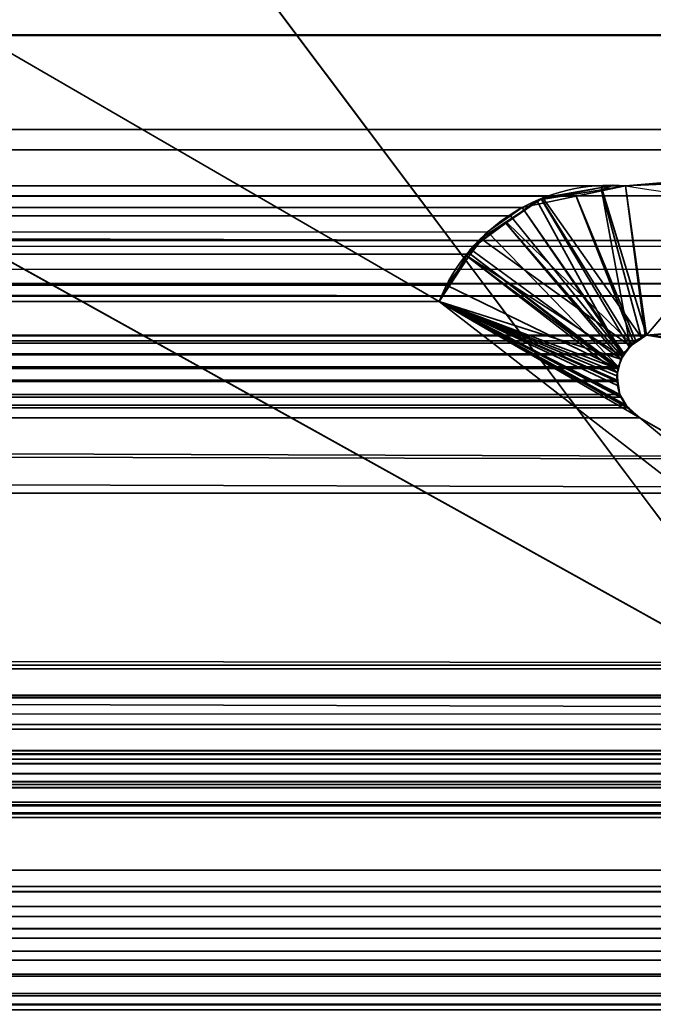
# Model space of a CAD drawing. Header units: millimetres. Extents: x -493 to 6693, y -115 to 145.
# Tile 252 of 256: x 298.68 to 301.75, y -5.7 to -0.93. Entities that reach past the tile are written whole.
import ezdxf

# ---------------------------------------------------------------- set-up
doc = ezdxf.new("R2010")
doc.units = ezdxf.units.MM
doc.layers.add('151', color=7, linetype='Continuous', true_color=0xffffff)

# ---------------------------------------------------------------- blocks, each defined once
blk = doc.blocks.new('UG_SURFACE_001')
at = {"layer": '151', "color": 252, "linetype": 'Continuous', "lineweight": 35}
for points in [[(492.5, -15, 2200.2499), (492.5, 135, 2200.2499), (-492.5, 135, 2200.2499), (-492.5, -15, 2200.2499)], [(-342.5, -15, 2050.2501), (-342.5, 135, 2050.2501), (342.5, 135, 2050.2501), (342.5, -15, 2050.2501)]]:
    blk.add_3dface(points, dxfattribs=at)
blk = doc.blocks.new('UG_SURFACE_067')
at = {"layer": '151', "color": 252, "linetype": 'Continuous', "lineweight": 35}
for points in [[(-309, -26, 2017), (309, -26, 2017), (309, 0, 2017), (-309, 0, 2017)], [(-309, 0, 2), (309, 0, 2), (309, -2), (-309, -2)], [(-309, -9), (-309, -2), (309, -2), (309, -9)]]:
    blk.add_3dface(points, dxfattribs=at)
blk = doc.blocks.new('UG_SURFACE_088')
at = {"layer": '151', "color": 252, "linetype": 'Continuous', "lineweight": 35}
for points in [[(-314.5, -21.92, 2021.75), (314.5, -21.92, 2021.75), (314.5, 12.92, 2021.75), (-314.5, 12.92, 2021.75)], [(-313, -21.92, 2020.2501), (-313, 12.92, 2020.2501), (313, 12.92, 2020.2501), (313, -21.92, 2020.2501)]]:
    blk.add_3dface(points, dxfattribs=at)
blk = doc.blocks.new('UG_SURFACE_092')
at = {"layer": '151', "color": 7, "linetype": 'Continuous', "lineweight": 35}
for points in [[(305.5755, -1.0048, 2012.8255), (-305.5755, -1.0048, 2012.8255), (-307.2813, 0.068, 2014.5314), (307.2813, 0.068, 2014.5314)], [(311.2493, -2.0249, 2018.4994), (-311.2823, -2.2143, 2018.5323), (-311.1925, -0.4501, 2018.4426)], [(-311.1925, -0.4501, 2018.4426), (311.1925, -0.4501, 2018.4426), (311.2493, -2.0249, 2018.4994)], [(307.6332, -0.6192, 2014.8833), (-307.6033, -0.5625, 2014.8532), (-306.1868, -1.749, 2013.4368)], [(307.6332, -0.6192, 2014.8833), (-306.1868, -1.749, 2013.4368), (-305.8874, -1.8177, 2013.1373)], [(-305.8874, -1.8177, 2013.1373), (305.8595, -1.784, 2013.1094), (307.6332, -0.6192, 2014.8833)], [(312.3484, -3.085, 2019.5985), (312.1944, -0.6927, 2019.4445), (-312.1673, -0.6973, 2019.4173)], [(312.3484, -3.085, 2019.5985), (-312.1673, -0.6973, 2019.4173), (-312.1649, -1.4257, 2019.4149)], [(-304.8464, -1.4633, 2012.0964), (-305.5755, -1.0048, 2012.8255), (305.5755, -1.0048, 2012.8255)], [(-304.8464, -1.4633, 2012.0964), (305.5755, -1.0048, 2012.8255), (304.8464, -1.4633, 2012.0964)], [(-298.5944, -1.0688, 2005.8444), (-300.7098, -2.2961, 2007.9598), (300.7098, -2.2961, 2007.9598), (298.5944, -1.0688, 2005.8444)], [(298.5944, -1.0688, 2005.8444), (300.7098, -2.2961, 2007.9598), (305.1005, -5.6975, 2012.3506), (297.7236, -1.597, 2004.9736)], [(-312.1649, -1.4257, 2019.4149), (-312.375, -3.1926, 2019.6249), (312.4011, -3.2235, 2019.6512)], [(-312.1649, -1.4257, 2019.4149), (312.4011, -3.2235, 2019.6512), (312.3484, -3.085, 2019.5985)], [(304.8464, -1.4633, 2012.0964), (303.685, -1.5611, 2010.9351), (-303.685, -1.5611, 2010.9351), (-304.8464, -1.4633, 2012.0964)], [(301.6124, -1.7357, 2008.8625), (-301.6124, -1.7357, 2008.8625), (-303.685, -1.5611, 2010.9351), (303.685, -1.5611, 2010.9351)], [(303.871, -2.2694, 2011.121), (301.7144, -2.4582, 2008.9643), (301.6124, -1.7357, 2008.8625), (303.685, -1.5611, 2010.9351)], [(297.7236, -1.597, 2004.9736), (305.1005, -5.6975, 2012.3506), (-305.1005, -5.6975, 2012.3506), (-297.7236, -1.597, 2004.9736)], [(-301.3717, -1.7752, 2008.6217), (-301.6124, -1.7357, 2008.8625), (301.6124, -1.7357, 2008.8625)], [(301.6124, -1.7357, 2008.8625), (301.3734, -1.7859, 2008.6234), (-301.3717, -1.7752, 2008.6217)], [(301.7071, -2.4622, 2008.9571), (301.6625, -2.4864, 2008.9126), (301.3734, -1.7859, 2008.6234), (301.6124, -1.7357, 2008.8625)], [(301.6124, -1.7357, 2008.8625), (301.7144, -2.4582, 2008.9643), (301.7071, -2.4622, 2008.9571)], [(305.3125, -2.1432, 2012.5625), (305.8595, -1.784, 2013.1094), (-305.8874, -1.8177, 2013.1373)], [(-301.1837, -1.8061, 2008.4336), (-301.3717, -1.7752, 2008.6217), (301.3734, -1.7859, 2008.6234)], [(-301.1837, -1.8061, 2008.4336), (301.3734, -1.7859, 2008.6234), (301.1126, -1.8407, 2008.3625)], [(301.1126, -1.8407, 2008.3625), (-301.1174, -1.8549, 2008.3673), (-301.1837, -1.8061, 2008.4336)], [(301.6525, -2.4975, 2008.9025), (301.6059, -2.549, 2008.8561), (301.1126, -1.8407, 2008.3625), (301.3734, -1.7859, 2008.6234)], [(301.3734, -1.7859, 2008.6234), (301.6625, -2.4864, 2008.9126), (301.6525, -2.4975, 2008.9025)], [(-305.8874, -1.8177, 2013.1373), (-303.8561, -2.2835, 2011.106), (303.871, -2.2694, 2011.121)], [(303.871, -2.2694, 2011.121), (305.3125, -2.1432, 2012.5625), (-305.8874, -1.8177, 2013.1373)], [(301.1126, -1.8407, 2008.3625), (301.1123, -1.841, 2008.3623), (-301.1174, -1.8549, 2008.3673)], [(-301.1174, -1.8549, 2008.3673), (301.1123, -1.841, 2008.3623), (301.0556, -1.8808, 2008.3055)], [(301.0556, -1.8808, 2008.3055), (-301.0614, -1.8961, 2008.3113), (-301.1174, -1.8549, 2008.3673)], [(301.6019, -2.5535, 2008.852), (301.0556, -1.8808, 2008.3055), (301.1123, -1.841, 2008.3623)], [(301.6059, -2.549, 2008.8561), (301.6019, -2.5535, 2008.852), (301.1123, -1.841, 2008.3623), (301.1126, -1.8407, 2008.3625)], [(-300.8627, -2.0424, 2008.1127), (-301.0614, -1.8961, 2008.3113), (301.0556, -1.8808, 2008.3055)], [(-300.8627, -2.0424, 2008.1127), (301.0556, -1.8808, 2008.3055), (300.9447, -1.9589, 2008.1947)], [(300.9447, -1.9589, 2008.1947), (301.0556, -1.8808, 2008.3055), (301.6019, -2.5535, 2008.852), (301.5792, -2.6116, 2008.8291)], [(300.9447, -1.9589, 2008.1947), (-300.8545, -2.056, 2008.1046), (-300.8627, -2.0424, 2008.1127)], [(300.9447, -1.9589, 2008.1947), (300.8613, -2.067, 2008.1112), (-300.8545, -2.056, 2008.1046)], [(301.5792, -2.6116, 2008.8291), (300.8613, -2.067, 2008.1112), (300.9447, -1.9589, 2008.1947)], [(311.2493, -2.0249, 2018.4994), (311.2903, -2.2084, 2018.5404), (-311.2823, -2.2143, 2018.5323)], [(-300.8545, -2.056, 2008.1046), (300.8613, -2.067, 2008.1112), (300.7455, -2.217, 2007.9954)], [(300.7455, -2.217, 2007.9954), (-300.7098, -2.2961, 2007.9598), (-300.8545, -2.056, 2008.1046)], [(301.5763, -2.6191, 2008.8263), (300.7455, -2.217, 2007.9954), (300.8613, -2.067, 2008.1112)], [(301.5792, -2.6116, 2008.8291), (301.5763, -2.6191, 2008.8263), (300.8613, -2.067, 2008.1112)], [(-311.2858, -2.283, 2018.5359), (311.2903, -2.2084, 2018.5404), (311.755, -4.2885, 2019.0051)], [(-311.2858, -2.283, 2018.5359), (-311.2823, -2.2143, 2018.5323), (311.2903, -2.2084, 2018.5404)], [(300.7455, -2.217, 2007.9954), (300.7098, -2.2961, 2007.9598), (-300.7098, -2.2961, 2007.9598)], [(300.7098, -2.2961, 2007.9598), (300.7455, -2.217, 2007.9954), (301.5763, -2.6191, 2008.8263), (301.5722, -2.6769, 2008.8222)], [(311.755, -4.2885, 2019.0051), (-311.8236, -4.4661, 2019.0735), (-311.2858, -2.283, 2018.5359)], [(303.871, -2.2694, 2011.121), (-303.8561, -2.2835, 2011.106), (-302.6424, -2.5618, 2009.8925)], [(303.871, -2.2694, 2011.121), (-302.6424, -2.5618, 2009.8925), (-301.7144, -2.4582, 2008.9643)], [(-301.7144, -2.4582, 2008.9643), (301.7144, -2.4582, 2008.9643), (303.871, -2.2694, 2011.121)], [(305.1005, -5.6975, 2012.3506), (300.7098, -2.2961, 2007.9598), (301.6825, -2.8586, 2008.9326)], [(300.7098, -2.2961, 2007.9598), (301.6139, -2.7971, 2008.8639), (301.6287, -2.8104, 2008.8787)], [(301.6287, -2.8104, 2008.8787), (301.6825, -2.8586, 2008.9326), (300.7098, -2.2961, 2007.9598)], [(300.7098, -2.2961, 2007.9598), (301.5859, -2.7456, 2008.8358), (301.5925, -2.7578, 2008.8425)], [(301.5925, -2.7578, 2008.8425), (301.6139, -2.7971, 2008.8639), (300.7098, -2.2961, 2007.9598)], [(300.7098, -2.2961, 2007.9598), (301.5718, -2.6826, 2008.8217), (301.5859, -2.7456, 2008.8358)], [(301.5722, -2.6769, 2008.8222), (301.5718, -2.6826, 2008.8217), (300.7098, -2.2961, 2007.9598)], [(-301.7144, -2.4582, 2008.9643), (-301.7074, -2.4629, 2008.9574), (301.7071, -2.4622, 2008.9571)], [(301.7071, -2.4622, 2008.9571), (301.7144, -2.4582, 2008.9643), (-301.7144, -2.4582, 2008.9643)], [(301.6625, -2.4864, 2008.9126), (301.7071, -2.4622, 2008.9571), (-301.7074, -2.4629, 2008.9574)], [(301.6625, -2.4864, 2008.9126), (-301.7074, -2.4629, 2008.9574), (-301.6528, -2.4997, 2008.9028)], [(-301.6528, -2.4997, 2008.9028), (301.6525, -2.4975, 2008.9025), (301.6625, -2.4864, 2008.9126)], [(301.6525, -2.4975, 2008.9025), (-301.6528, -2.4997, 2008.9028), (-301.631, -2.5143, 2008.8811)], [(-301.631, -2.5143, 2008.8811), (301.6059, -2.549, 2008.8561), (301.6525, -2.4975, 2008.9025)], [(-301.631, -2.5143, 2008.8811), (-301.6072, -2.5504, 2008.8573), (301.6059, -2.549, 2008.8561)], [(301.6019, -2.5535, 2008.852), (301.6059, -2.549, 2008.8561), (-301.6072, -2.5504, 2008.8573)], [(301.6019, -2.5535, 2008.852), (-301.6072, -2.5504, 2008.8573), (-301.5907, -2.5754, 2008.8406)], [(-301.5907, -2.5754, 2008.8406), (301.5792, -2.6116, 2008.8291), (301.6019, -2.5535, 2008.852)], [(-301.5907, -2.5754, 2008.8406), (-301.5804, -2.612, 2008.8303), (301.5792, -2.6116, 2008.8291)], [(301.5763, -2.6191, 2008.8263), (301.5792, -2.6116, 2008.8291), (-301.5804, -2.612, 2008.8303)], [(301.5763, -2.6191, 2008.8263), (-301.5804, -2.612, 2008.8303), (-301.5729, -2.639, 2008.8229)], [(-301.5729, -2.639, 2008.8229), (301.5722, -2.6769, 2008.8222), (301.5763, -2.6191, 2008.8263)], [(-301.5729, -2.639, 2008.8229), (-301.5736, -2.6767, 2008.8236), (301.5722, -2.6769, 2008.8222)], [(-301.5742, -2.7028, 2008.8241), (-301.5859, -2.7456, 2008.8358), (301.5859, -2.7456, 2008.8358)], [(301.5718, -2.6826, 2008.8217), (-301.5736, -2.6767, 2008.8236), (-301.5742, -2.7028, 2008.8241)], [(-301.5742, -2.7028, 2008.8241), (301.5859, -2.7456, 2008.8358), (301.5718, -2.6826, 2008.8217)], [(301.5718, -2.6826, 2008.8217), (301.5722, -2.6769, 2008.8222), (-301.5736, -2.6767, 2008.8236)], [(301.6139, -2.7971, 2008.8639), (-301.5928, -2.7573, 2008.8427), (-301.624, -2.8099, 2008.8739)], [(-301.5859, -2.7456, 2008.8358), (-301.5928, -2.7573, 2008.8427), (301.5925, -2.7578, 2008.8425)], [(301.6139, -2.7971, 2008.8639), (301.5925, -2.7578, 2008.8425), (-301.5928, -2.7573, 2008.8427)], [(301.5925, -2.7578, 2008.8425), (301.5859, -2.7456, 2008.8358), (-301.5859, -2.7456, 2008.8358)], [(-301.624, -2.8099, 2008.8739), (-301.6276, -2.8129, 2008.8775), (301.6287, -2.8104, 2008.8787)], [(301.6825, -2.8586, 2008.9326), (301.6287, -2.8104, 2008.8787), (-301.6276, -2.8129, 2008.8775)], [(-301.624, -2.8099, 2008.8739), (301.6287, -2.8104, 2008.8787), (301.6139, -2.7971, 2008.8639)], [(305.4683, -5.0486, 2012.7182), (301.6825, -2.8586, 2008.9326), (-301.6825, -2.8586, 2008.9326), (-305.4683, -5.0486, 2012.7182)], [(-301.6818, -2.8582, 2008.9319), (-301.6825, -2.8586, 2008.9326), (301.6825, -2.8586, 2008.9326)], [(-301.6276, -2.8129, 2008.8775), (-301.6818, -2.8582, 2008.9319), (301.6825, -2.8586, 2008.9326)], [(305.1005, -5.6975, 2012.3506), (301.6825, -2.8586, 2008.9326), (305.4683, -5.0486, 2012.7182)], [(-312.375, -3.1926, 2019.6249), (-312.3904, -3.2315, 2019.6404), (312.4011, -3.2235, 2019.6512)], [(-312.3904, -3.2315, 2019.6404), (-312.7183, -4.0566, 2019.9683), (312.7183, -4.0566, 2019.9683)], [(312.7183, -4.0566, 2019.9683), (312.4011, -3.2235, 2019.6512), (-312.3904, -3.2315, 2019.6404)], [(312.7699, -4.2006, 2020.0198), (312.7246, -4.0742, 2019.9747), (-312.7246, -4.0742, 2019.9747), (-312.7699, -4.2006, 2020.0198)], [(312.7183, -4.0566, 2019.9683), (-312.7183, -4.0566, 2019.9683), (-312.7246, -4.0742, 2019.9747), (312.7246, -4.0742, 2019.9747)], [(312.7703, -4.2114, 2020.0202), (-312.7703, -4.2114, 2020.0202), (-312.7762, -4.3434, 2020.0262)], [(312.7762, -4.3434, 2020.0262), (312.7703, -4.2114, 2020.0202), (-312.7762, -4.3434, 2020.0262)], [(-312.7699, -4.2006, 2020.0198), (-312.7703, -4.2114, 2020.0202), (312.7703, -4.2114, 2020.0202)], [(-312.7699, -4.2006, 2020.0198), (312.7703, -4.2114, 2020.0202), (312.7699, -4.2006, 2020.0198)], [(311.755, -4.2885, 2019.0051), (311.8178, -4.4688, 2019.0678), (-311.8236, -4.4661, 2019.0735)], [(-312.7762, -4.3434, 2020.0262), (-312.7704, -4.3663, 2020.0205), (312.7704, -4.3663, 2020.0205), (312.7762, -4.3434, 2020.0262)], [(312.7395, -4.4879, 2019.9895), (-312.7704, -4.3663, 2020.0205), (-312.7395, -4.4879, 2019.9895)], [(312.7395, -4.4879, 2019.9895), (312.7704, -4.3663, 2020.0205), (-312.7704, -4.3663, 2020.0205)], [(-311.8398, -4.5319, 2019.0897), (-311.8236, -4.4661, 2019.0735), (311.8178, -4.4688, 2019.0678)], [(311.8178, -4.4688, 2019.0678), (311.8398, -4.5319, 2019.0897), (-311.8398, -4.5319, 2019.0897)], [(-312.7395, -4.4879, 2019.9895), (-312.7251, -4.5111, 2019.9752), (312.7251, -4.5111, 2019.9752), (312.7395, -4.4879, 2019.9895)], [(312.6571, -4.6207, 2019.907), (-312.7251, -4.5111, 2019.9752), (-312.6571, -4.6207, 2019.907)], [(312.6571, -4.6207, 2019.907), (312.7251, -4.5111, 2019.9752), (-312.7251, -4.5111, 2019.9752)], [(-311.8696, -4.5803, 2019.1195), (311.8398, -4.5319, 2019.0897), (311.8696, -4.5803, 2019.1195)], [(-311.8696, -4.5803, 2019.1195), (-311.8398, -4.5319, 2019.0897), (311.8398, -4.5319, 2019.0897)], [(-312.6571, -4.6207, 2019.907), (-312.6413, -4.6334, 2019.8913), (312.6413, -4.6334, 2019.8913), (312.6571, -4.6207, 2019.907)], [(311.8696, -4.5803, 2019.1195), (-311.9409, -4.6479, 2019.1908), (-311.8696, -4.5803, 2019.1195)], [(311.8696, -4.5803, 2019.1195), (311.9409, -4.6479, 2019.1908), (-311.9409, -4.6479, 2019.1908)], [(312.6413, -4.6334, 2019.8913), (-312.6413, -4.6334, 2019.8913), (-312.5169, -4.7332, 2019.7668), (312.5169, -4.7332, 2019.7668)], [(-312.0153, -4.7184, 2019.2654), (311.9409, -4.6479, 2019.1908), (312.0153, -4.7184, 2019.2654)], [(-312.0153, -4.7184, 2019.2654), (-311.9409, -4.6479, 2019.1908), (311.9409, -4.6479, 2019.1908)], [(312.5169, -4.7332, 2019.7668), (-312.5169, -4.7332, 2019.7668), (-312.5004, -4.7372, 2019.7504), (312.5004, -4.7372, 2019.7504)], [(312.5004, -4.7372, 2019.7504), (-312.5004, -4.7372, 2019.7504), (-312.36, -4.7712, 2019.6099), (312.36, -4.7712, 2019.6099)], [(312.2073, -4.7755, 2019.4573), (-312.2073, -4.7755, 2019.4573), (-312.0605, -4.7319, 2019.3105), (312.0605, -4.7319, 2019.3105)], [(312.0153, -4.7184, 2019.2654), (-312.0605, -4.7319, 2019.3105), (-312.0153, -4.7184, 2019.2654)], [(312.0153, -4.7184, 2019.2654), (312.0605, -4.7319, 2019.3105), (-312.0605, -4.7319, 2019.3105)], [(312.2678, -4.7935, 2019.5179), (-312.36, -4.7712, 2019.6099), (-312.2678, -4.7935, 2019.5179)], [(312.2678, -4.7935, 2019.5179), (312.36, -4.7712, 2019.6099), (-312.36, -4.7712, 2019.6099)], [(-312.2678, -4.7935, 2019.5179), (-312.2073, -4.7755, 2019.4573), (312.2073, -4.7755, 2019.4573), (312.2678, -4.7935, 2019.5179)], [(305.4683, -5.0486, 2012.7182), (-305.4683, -5.0486, 2012.7182), (-305.5561, -5.1276, 2012.8059), (305.5561, -5.1276, 2012.8059)], [(305.5834, -5.1522, 2012.8334), (305.5561, -5.1276, 2012.8059), (-305.5561, -5.1276, 2012.8059), (-305.5834, -5.1522, 2012.8334)], [(-305.618, -5.224, 2012.8679), (305.618, -5.224, 2012.8679), (305.5834, -5.1522, 2012.8334)], [(-305.5834, -5.1522, 2012.8334), (-305.618, -5.224, 2012.8679), (305.5834, -5.1522, 2012.8334)], [(305.6411, -5.2719, 2012.8911), (305.618, -5.224, 2012.8679), (-305.618, -5.224, 2012.8679), (-305.6411, -5.2719, 2012.8911)], [(-305.6411, -5.2719, 2012.8911), (-305.6487, -5.3313, 2012.8987), (305.6487, -5.3313, 2012.8987)], [(-305.6411, -5.2719, 2012.8911), (305.6487, -5.3313, 2012.8987), (305.6411, -5.2719, 2012.8911)], [(305.6487, -5.3313, 2012.8987), (-305.6487, -5.3313, 2012.8987), (-305.6546, -5.3771, 2012.9046)], [(305.6546, -5.3771, 2012.9046), (305.6487, -5.3313, 2012.8987), (-305.6546, -5.3771, 2012.9046)], [(-305.6546, -5.3771, 2012.9046), (-305.6444, -5.4404, 2012.8944), (305.6444, -5.4404, 2012.8944), (305.6546, -5.3771, 2012.9046)], [(305.6373, -5.4839, 2012.8872), (-305.6444, -5.4404, 2012.8944), (-305.6373, -5.4839, 2012.8872)], [(305.6373, -5.4839, 2012.8872), (305.6444, -5.4404, 2012.8944), (-305.6444, -5.4404, 2012.8944)], [(-305.6373, -5.4839, 2012.8872), (-305.6078, -5.5523, 2012.8577), (305.6078, -5.5523, 2012.8577), (305.6373, -5.4839, 2012.8872)], [(305.6078, -5.5523, 2012.8577), (-305.6078, -5.5523, 2012.8577), (-305.6001, -5.5617, 2012.85), (305.6001, -5.5617, 2012.85)], [(305.6001, -5.5617, 2012.85), (-305.6001, -5.5617, 2012.85), (-305.531, -5.6458, 2012.7809), (305.531, -5.6458, 2012.7809)], [(305.5221, -5.6566, 2012.7721), (-305.531, -5.6458, 2012.7809), (-305.5221, -5.6566, 2012.7721)], [(305.5221, -5.6566, 2012.7721), (305.531, -5.6458, 2012.7809), (-305.531, -5.6458, 2012.7809)], [(-305.5221, -5.6566, 2012.7721), (-305.4315, -5.7001, 2012.6815), (305.4315, -5.7001, 2012.6815), (305.5221, -5.6566, 2012.7721)], [(-305.1594, -5.7238, 2012.4094), (305.1005, -5.6975, 2012.3506), (305.1594, -5.7238, 2012.4094)], [(-305.1594, -5.7238, 2012.4094), (-305.1005, -5.6975, 2012.3506), (305.1005, -5.6975, 2012.3506)]]:
    blk.add_3dface(points, dxfattribs=at)
blk = doc.blocks.new('UG_SURFACE_093')
at = {"layer": '151', "color": 7, "linetype": 'Continuous', "lineweight": 35}
for points in [[(298.5944, -1.0688, -7.75), (300.7098, -2.2961, -7.75), (305.1005, -5.6975, -7.75), (297.7236, -1.597, -7.75)], [(297.7236, -1.597, 2004.9736), (305.1005, -5.6975, 2012.3506), (300.7098, -2.2961, 2007.9598), (298.5944, -1.0688, 2005.8444)], [(298.5944, -1.0688, 2005.8444), (300.7098, -2.2961, 2007.9598), (300.7098, -2.2961, -7.75), (298.5944, -1.0688, -7.75)], [(297.7236, -1.597, -7.75), (305.1005, -5.6975, -7.75), (305.1005, -5.6975, 2012.3506), (297.7236, -1.597, 2004.9736)], [(304.0394, -2.3914, -7.75), (301.7144, -2.4582, -7.75), (302.3575, -1.7038, -7.75), (304.3275, -1.6193, -7.75)], [(302.3563, -1.6731, 2009.6064), (301.6124, -1.7357, 2008.8625), (301.7144, -2.4582, 2008.9643), (302.6424, -2.5618, 2009.8925)], [(301.6124, -1.7357, 2008.8625), (302.3563, -1.6731, 2009.6064), (302.3575, -1.7038, -7.75)], [(301.7144, -2.4582, -7.75), (301.6124, -1.7357, -7.75), (302.3575, -1.7038, -7.75)], [(302.3575, -1.7038, -7.75), (301.6124, -1.7357, -7.75), (301.6124, -1.7357, 2008.8625)], [(301.4962, -1.7431, -7.75), (301.2121, -1.7943, -7.75), (301.2064, -1.8023, 2008.4565)], [(301.2064, -1.8023, 2008.4565), (301.4962, -1.7548, 2008.7461), (301.4962, -1.7431, -7.75)], [(301.4962, -1.7548, 2008.7461), (301.2064, -1.8023, 2008.4565), (301.631, -2.5143, 2008.8811), (301.6348, -2.5118, 2008.8847)], [(301.2121, -1.7943, -7.75), (301.4962, -1.7431, -7.75), (301.7144, -2.4582, -7.75), (301.6911, -2.4725, -7.75)], [(301.7144, -2.4582, -7.75), (301.4962, -1.7431, -7.75), (301.5536, -1.7327, -7.75), (301.6124, -1.7357, -7.75)], [(301.6124, -1.7357, -7.75), (301.5536, -1.7327, -7.75), (301.4962, -1.7548, 2008.7461)], [(301.5536, -1.7327, -7.75), (301.4962, -1.7431, -7.75), (301.4962, -1.7548, 2008.7461)], [(301.6908, -2.4741, 2008.9407), (301.7144, -2.4582, 2008.9643), (301.6124, -1.7357, 2008.8625), (301.4962, -1.7548, 2008.7461)], [(301.4962, -1.7548, 2008.7461), (301.6124, -1.7357, 2008.8625), (301.6124, -1.7357, -7.75)], [(301.4962, -1.7548, 2008.7461), (301.6348, -2.5118, 2008.8847), (301.6908, -2.4741, 2008.9407)], [(301.2066, -1.7979, -7.75), (301.0348, -1.9097, -7.75), (301.0333, -1.9168, 2008.2834)], [(301.0333, -1.9168, 2008.2834), (301.1837, -1.8061, 2008.4336), (301.2066, -1.7979, -7.75)], [(301.1837, -1.8061, 2008.4336), (301.0333, -1.9168, 2008.2834), (301.598, -2.5642, 2008.848)], [(301.644, -2.5015, -7.75), (301.0348, -1.9097, -7.75), (301.2066, -1.7979, -7.75)], [(301.1837, -1.8061, 2008.4336), (301.2064, -1.8023, 2008.4565), (301.2066, -1.7979, -7.75)], [(301.598, -2.5642, 2008.848), (301.631, -2.5143, 2008.8811), (301.2064, -1.8023, 2008.4565), (301.1837, -1.8061, 2008.4336)], [(301.2121, -1.7943, -7.75), (301.2066, -1.7979, -7.75), (301.2064, -1.8023, 2008.4565)], [(301.6911, -2.4725, -7.75), (301.644, -2.5015, -7.75), (301.2066, -1.7979, -7.75), (301.2121, -1.7943, -7.75)], [(300.8627, -2.0424, 2008.1127), (301.0348, -1.9097, -7.75), (300.9118, -1.9899, -7.75)], [(300.8627, -2.0424, 2008.1127), (301.0333, -1.9168, 2008.2834), (301.0348, -1.9097, -7.75)], [(301.0333, -1.9168, 2008.2834), (300.8627, -2.0424, 2008.1127), (301.5907, -2.5754, 2008.8406)], [(300.9118, -1.9899, -7.75), (301.0348, -1.9097, -7.75), (301.644, -2.5015, -7.75), (301.6363, -2.5121, -7.75)], [(301.0333, -1.9168, 2008.2834), (301.5907, -2.5754, 2008.8406), (301.598, -2.5642, 2008.848)], [(300.9118, -1.9899, -7.75), (300.8529, -2.0791, -7.75), (300.8433, -2.0747, 2008.0934)], [(300.8433, -2.0747, 2008.0934), (300.8627, -2.0424, 2008.1127), (300.9118, -1.9899, -7.75)], [(301.6363, -2.5121, -7.75), (301.5988, -2.564, -7.75), (300.8529, -2.0791, -7.75), (300.9118, -1.9899, -7.75)], [(301.5774, -2.6229, 2008.8274), (301.5907, -2.5754, 2008.8406), (300.8627, -2.0424, 2008.1127), (300.8433, -2.0747, 2008.0934)], [(300.8433, -2.0747, 2008.0934), (300.7098, -2.2961, 2007.9598), (301.5729, -2.639, 2008.8229)], [(300.7098, -2.2961, 2007.9598), (300.8433, -2.0747, 2008.0934), (300.8529, -2.0791, -7.75)], [(301.5988, -2.564, -7.75), (301.5907, -2.5754, -7.75), (300.7098, -2.2961, -7.75), (300.8529, -2.0791, -7.75)], [(300.8529, -2.0791, -7.75), (300.7098, -2.2961, -7.75), (300.7098, -2.2961, 2007.9598)], [(300.8433, -2.0747, 2008.0934), (301.5729, -2.639, 2008.8229), (301.5774, -2.6229, 2008.8274)], [(305.1005, -5.6975, -7.75), (300.7098, -2.2961, -7.75), (301.6825, -2.8586, -7.75)], [(300.7098, -2.2961, -7.75), (301.6133, -2.7962, -7.75), (301.6327, -2.8137, -7.75)], [(300.7098, -2.2961, -7.75), (301.5859, -2.7456, -7.75), (301.5959, -2.7641, -7.75)], [(300.7098, -2.2961, -7.75), (301.5714, -2.6552, -7.75), (301.5756, -2.6815, -7.75)], [(300.7098, -2.2961, -7.75), (301.5907, -2.5754, -7.75), (301.5792, -2.6228, -7.75)], [(301.6327, -2.8137, -7.75), (301.6825, -2.8586, -7.75), (300.7098, -2.2961, -7.75)], [(301.5756, -2.6815, -7.75), (301.5859, -2.7456, -7.75), (300.7098, -2.2961, -7.75)], [(301.5959, -2.7641, -7.75), (301.6133, -2.7962, -7.75), (300.7098, -2.2961, -7.75)], [(301.5792, -2.6228, -7.75), (301.5714, -2.6552, -7.75), (300.7098, -2.2961, -7.75)], [(300.7098, -2.2961, 2007.9598), (301.624, -2.8099, 2008.8739), (301.5961, -2.7629, 2008.846)], [(300.7098, -2.2961, 2007.9598), (301.6818, -2.8582, 2008.9319), (301.6306, -2.8154, 2008.8806)], [(300.7098, -2.2961, 2007.9598), (301.5742, -2.7028, 2008.8241), (301.5738, -2.682, 2008.8236)], [(301.5961, -2.7629, 2008.846), (301.5859, -2.7456, 2008.8358), (300.7098, -2.2961, 2007.9598)], [(300.7098, -2.2961, 2007.9598), (305.1005, -5.6975, 2012.3506), (301.6818, -2.8582, 2008.9319)], [(301.5859, -2.7456, 2008.8358), (301.5742, -2.7028, 2008.8241), (300.7098, -2.2961, 2007.9598)], [(301.6306, -2.8154, 2008.8806), (301.624, -2.8099, 2008.8739), (300.7098, -2.2961, 2007.9598)], [(301.5738, -2.682, 2008.8236), (301.5729, -2.639, 2008.8229), (300.7098, -2.2961, 2007.9598)], [(304.0394, -2.3914, -7.75), (302.6424, -2.5618, 2009.8925), (301.7144, -2.4582, 2008.9643)], [(301.7144, -2.4582, 2008.9643), (301.7144, -2.4582, -7.75), (304.0394, -2.3914, -7.75)], [(301.6911, -2.4725, -7.75), (301.6908, -2.4741, 2008.9407), (301.6348, -2.5118, 2008.8847)], [(301.6348, -2.5118, 2008.8847), (301.644, -2.5015, -7.75), (301.6911, -2.4725, -7.75)], [(301.7144, -2.4582, -7.75), (301.7144, -2.4582, 2008.9643), (301.6908, -2.4741, 2008.9407)], [(301.6908, -2.4741, 2008.9407), (301.6911, -2.4725, -7.75), (301.7144, -2.4582, -7.75)], [(301.631, -2.5143, 2008.8811), (301.598, -2.5642, 2008.848), (301.5988, -2.564, -7.75)], [(301.631, -2.5143, 2008.8811), (301.5988, -2.564, -7.75), (301.6363, -2.5121, -7.75)], [(301.6363, -2.5121, -7.75), (301.6348, -2.5118, 2008.8847), (301.631, -2.5143, 2008.8811)], [(301.6348, -2.5118, 2008.8847), (301.6363, -2.5121, -7.75), (301.644, -2.5015, -7.75)], [(301.5907, -2.5754, -7.75), (301.5988, -2.564, -7.75), (301.598, -2.5642, 2008.848)], [(301.5907, -2.5754, -7.75), (301.598, -2.5642, 2008.848), (301.5907, -2.5754, 2008.8406)], [(301.5907, -2.5754, 2008.8406), (301.5774, -2.6229, 2008.8274), (301.5792, -2.6228, -7.75)], [(301.5907, -2.5754, 2008.8406), (301.5792, -2.6228, -7.75), (301.5907, -2.5754, -7.75)], [(301.5714, -2.6552, -7.75), (301.5792, -2.6228, -7.75), (301.5774, -2.6229, 2008.8274)], [(301.5714, -2.6552, -7.75), (301.5774, -2.6229, 2008.8274), (301.5729, -2.639, 2008.8229)], [(301.5729, -2.639, 2008.8229), (301.5756, -2.6815, -7.75), (301.5714, -2.6552, -7.75)], [(301.5729, -2.639, 2008.8229), (301.5738, -2.682, 2008.8236), (301.5756, -2.6815, -7.75)], [(301.5859, -2.7456, -7.75), (301.5756, -2.6815, -7.75), (301.5738, -2.682, 2008.8236)], [(301.5738, -2.682, 2008.8236), (301.5742, -2.7028, 2008.8241), (301.5859, -2.7456, -7.75)], [(301.5742, -2.7028, 2008.8241), (301.5859, -2.7456, 2008.8358), (301.5859, -2.7456, -7.75)], [(301.5959, -2.7641, -7.75), (301.5859, -2.7456, -7.75), (301.5859, -2.7456, 2008.8358)], [(301.5859, -2.7456, 2008.8358), (301.5961, -2.7629, 2008.846), (301.5959, -2.7641, -7.75)], [(301.6133, -2.7962, -7.75), (301.5959, -2.7641, -7.75), (301.5961, -2.7629, 2008.846)], [(301.5961, -2.7629, 2008.846), (301.624, -2.8099, 2008.8739), (301.6133, -2.7962, -7.75)], [(301.624, -2.8099, 2008.8739), (301.6327, -2.8137, -7.75), (301.6133, -2.7962, -7.75)], [(301.624, -2.8099, 2008.8739), (301.6306, -2.8154, 2008.8806), (301.6327, -2.8137, -7.75)], [(301.6825, -2.8586, -7.75), (301.6327, -2.8137, -7.75), (301.6306, -2.8154, 2008.8806)], [(301.6306, -2.8154, 2008.8806), (301.6818, -2.8582, 2008.9319), (301.6825, -2.8586, -7.75)], [(301.6818, -2.8582, 2008.9319), (301.6825, -2.8586, 2008.9326), (301.6825, -2.8586, -7.75)], [(301.6825, -2.8586, 2008.9326), (301.6818, -2.8582, 2008.9319), (305.1005, -5.6975, 2012.3506)], [(305.4683, -5.0486, -7.75), (301.6825, -2.8586, -7.75), (301.6825, -2.8586, 2008.9326), (305.4683, -5.0486, 2012.7182)], [(301.6825, -2.8586, -7.75), (305.4683, -5.0486, -7.75), (305.5, -5.0756, -7.75), (305.1005, -5.6975, -7.75)], [(305.4683, -5.0486, 2012.7182), (301.6825, -2.8586, 2008.9326), (305.1005, -5.6975, 2012.3506)]]:
    blk.add_3dface(points, dxfattribs=at)
blk = doc.blocks.new('UG_SURFACE_094')
at = {"layer": '151', "color": 252, "linetype": 'Continuous', "lineweight": 35}
for points in [[(-297, 3.0145, -6.75), (-312, 3.0145, -6.75), (-312, -16.9528, -6.75), (312, -16.9528, -6.75)], [(297, 3.0145, -7.75), (312, 3.0145, -7.75), (312, -16.9528, -7.75), (-312, -16.9528, -7.75)], [(297, 3.0145, -6.75), (-297, 3.0145, -6.75), (312, -16.9528, -6.75)], [(312, -16.9528, -6.75), (312, 3.0145, -6.75), (297, 3.0145, -6.75)]]:
    blk.add_3dface(points, dxfattribs=at)

msp = doc.modelspace()

# ---------------------------------------------------------------- linework, layer by layer
at = {"layer": '151', "color": 253, "linetype": 'Continuous', "lineweight": -3}
for p, q in [((298.5944, -1.0688, -7.75), (300.7098, -2.2961, -7.75)), ((300.7098, -2.2961, 2007.9598), (298.5944, -1.0688, 2005.8444)), ((300.7098, -2.2961, 2007.9598), (298.5944, -1.0688, 2005.8444)), ((297.7236, -1.597, 2004.9736), (305.1005, -5.6975, 2012.3505)), ((305.1005, -5.6975, 2012.3505), (297.7236, -1.597, 2004.9736)), ((297.7236, -1.597, -7.75), (305.1005, -5.6975, -7.75)), ((-301.6124, -1.7357, 2008.8624), (301.6124, -1.7357, 2008.8624)), ((301.6124, -1.7357, 2008.8624), (301.6124, -1.7357, -7.75)), ((-309, -2), (309, -2)), ((-300.7098, -2.2961, 2007.9598), (300.7098, -2.2961, 2007.9598)), ((300.7098, -2.2961, 2007.9598), (300.7098, -2.2961, -7.75)), ((301.7144, -2.4582, 2008.9644), (-301.7144, -2.4582, 2008.9644)), ((301.7144, -2.4582, -7.75), (301.7144, -2.4582, 2008.9644)), ((301.5859, -2.7456, 2008.8359), (-301.5859, -2.7456, 2008.8359)), ((301.5859, -2.7456, -7.75), (301.5859, -2.7456, 2008.8359)), ((301.6825, -2.8586, 2008.9325), (-301.6825, -2.8586, 2008.9325)), ((305.4683, -5.0486, -7.75), (301.6825, -2.8586, -7.75)), ((305.4683, -5.0486, 2012.7183), (301.6825, -2.8586, 2008.9325)), ((301.6825, -2.8586, -7.75), (301.6825, -2.8586, 2008.9325)), ((305.4683, -5.0486, 2012.7183), (301.6825, -2.8586, 2008.9325)), ((312.7183, -4.0566, 2019.9683), (-312.7183, -4.0566, 2019.9683)), ((311.8398, -4.5319, 2019.0898), (-311.8398, -4.5319, 2019.0898)), ((312.5169, -4.7332, 2019.7669), (-312.5169, -4.7332, 2019.7669)), ((305.4683, -5.0486, 2012.7183), (-305.4683, -5.0486, 2012.7183)), ((305.6078, -5.5523, 2012.8578), (-305.6078, -5.5523, 2012.8578))]:
    msp.add_line(p, q, dxfattribs=at)
for points in [[(301.6124, -1.7357, 2008.8624), (304.0145, -2.1357, 2011.2645), (306.4414, -1.1772, 2013.6914), (307.9214, 0.7573, 2015.1714)], [(301.6124, -1.7357, -7.75), (304.0145, -2.1357, -7.75), (306.4414, -1.1772, -7.75), (307.9214, 0.7573, -7.75)], [(301.6124, -1.7357, 2008.8624), (304.0145, -2.1357, 2011.2645), (306.4414, -1.1772, 2013.6914), (307.9214, 0.7573, 2015.1714)], [(301.7144, -2.4582, 2008.9644), (304.2053, -2.9092, 2011.4553), (306.7426, -1.9513, 2013.9926), (308.3143, 0.0331, 2015.5643)], [(301.7144, -2.4582, -7.75), (304.2053, -2.9092, -7.75), (306.7426, -1.9513, -7.75), (308.3143, 0.0331, -7.75)], [(308.3143, 0.0331, 2015.5643), (306.7426, -1.9513, 2013.9926), (304.2053, -2.9092, 2011.4553), (301.7144, -2.4582, 2008.9644)], [(301.6124, -1.7357, 2008.8624), (301.2206, -1.7028, 2008.4706), (300.8538, -1.9308, 2008.1038), (300.7098, -2.2961, 2007.9598)], [(300.7098, -2.2961, -7.75), (300.8538, -1.9308, -7.75), (301.2206, -1.7028, -7.75), (301.6124, -1.7357, -7.75)], [(300.7098, -2.2961, 2007.9598), (300.8538, -1.9308, 2008.1038), (301.2206, -1.7028, 2008.4706), (301.6124, -1.7357, 2008.8624)], [(301.5859, -2.7456, 2008.8359), (301.542, -2.6309, 2008.792), (301.5997, -2.5021, 2008.8497), (301.7144, -2.4582, 2008.9644)], [(301.7144, -2.4582, 2008.9644), (301.5997, -2.5021, 2008.8497), (301.542, -2.6309, 2008.792), (301.5859, -2.7456, 2008.8359)], [(301.5859, -2.7456, -7.75), (301.542, -2.6309, -7.75), (301.5997, -2.5021, -7.75), (301.7144, -2.4582, -7.75)], [(301.5859, -2.7456, 2008.8359), (301.6043, -2.7934, 2008.8543), (301.6383, -2.8331, 2008.8883), (301.6825, -2.8586, 2008.9325)], [(301.6825, -2.8586, 2008.9325), (301.6383, -2.8331, 2008.8883), (301.6043, -2.7934, 2008.8543), (301.5859, -2.7456, 2008.8359)], [(301.6825, -2.8586, -7.75), (301.6383, -2.8331, -7.75), (301.6043, -2.7934, -7.75), (301.5859, -2.7456, -7.75)]]:
    msp.add_open_spline(points, degree=3, dxfattribs=at)

# ---------------------------------------------------------------- block references
for name in ['UG_SURFACE_088', 'UG_SURFACE_001', 'UG_SURFACE_094', 'UG_SURFACE_092', 'UG_SURFACE_093', 'UG_SURFACE_067']:
    msp.add_blockref(name, (0, 0), dxfattribs=at)

doc.saveas('drawing.dxf')
